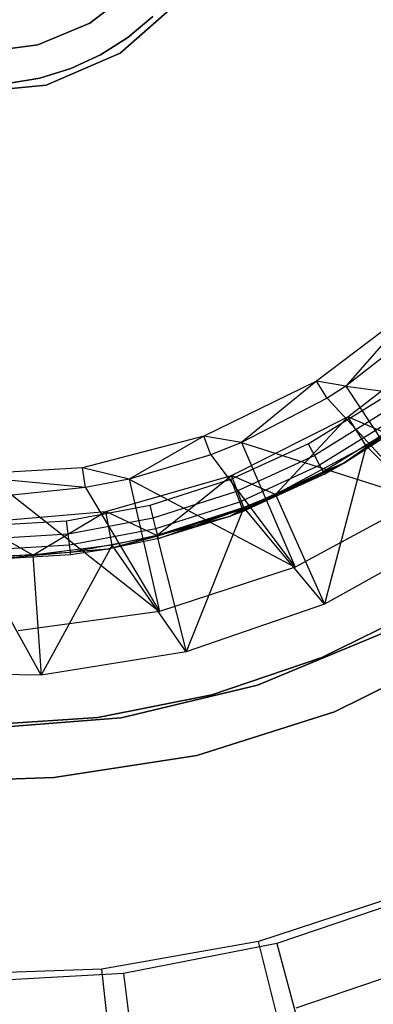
# Model space of a CAD drawing. Extents: x -91 to 92, y -91 to 92.
# Tile 187 of 256: x 1 to 12, y -34 to -5. Entities that reach past the tile are written whole.
import ezdxf

# ---------------------------------------------------------------- set-up
doc = ezdxf.new("R2010")
doc.units = 0
doc.header["$LTSCALE"] = 25.4
doc.layers.get('0').update_dxf_attribs({"linetype": 'CONTINUOUS'})

# ---------------------------------------------------------------- blocks, each defined once
blk = doc.blocks.new('NL2500012258_STL_2')
at = {"color": 0}
for p, q in [((95.611, -5.462, 1644.11), (96.916, -4.461, 1644.11)), ((96.916, -4.461, 1645.11), (95.611, -5.462, 1645.11)), ((96.916, -4.461, 1645.11), (95.611, -5.462, 1645.11)), ((95.611, -5.462, 1644.11), (96.916, -4.461, 1644.11)), ((96.493, -6.33, 186), (98.25, -4.775, 186)), ((98.25, -4.775, 187), (96.493, -6.33, 187)), ((98.25, -4.775, 187), (96.493, -6.33, 187)), ((96.493, -6.33, 186), (98.25, -4.775, 186)), ((96.721, -5.873, 188), (97.45, -5.267, 188)), ((97.45, -5.267, 186), (96.721, -5.873, 186)), ((96.721, -5.873, 188), (97.45, -5.267, 188)), ((97.45, -5.267, 186), (96.721, -5.873, 186)), ((94.092, -6.091, 1644.11), (95.611, -5.462, 1644.11)), ((95.611, -5.462, 1645.11), (94.092, -6.091, 1645.11)), ((95.611, -5.462, 1645.11), (94.092, -6.091, 1645.11)), ((94.092, -6.091, 1644.11), (95.611, -5.462, 1644.11)), ((95.611, -5.462, 1644.11), (95.611, -5.462, 1645.11)), ((95.611, -5.462, 1644.11), (95.611, -5.462, 1645.11)), ((95.918, -6.379, 188), (96.721, -5.873, 188)), ((96.721, -5.873, 186), (95.918, -6.379, 186)), ((95.918, -6.379, 188), (96.721, -5.873, 188)), ((96.721, -5.873, 186), (95.918, -6.379, 186)), ((96.721, -5.873, 188), (96.721, -5.873, 186)), ((96.721, -5.873, 188), (96.721, -5.873, 186)), ((92.461, -6.306, 1644.11), (94.092, -6.091, 1644.11)), ((94.092, -6.091, 1645.11), (92.461, -6.306, 1645.11)), ((94.092, -6.091, 1645.11), (92.461, -6.306, 1645.11)), ((92.461, -6.306, 1644.11), (94.092, -6.091, 1644.11)), ((94.092, -6.091, 1644.11), (94.092, -6.091, 1645.11)), ((94.092, -6.091, 1644.11), (94.092, -6.091, 1645.11)), ((94.341, -7.267, 186), (96.493, -6.33, 186)), ((96.493, -6.33, 187), (94.341, -7.267, 187)), ((96.493, -6.33, 187), (94.341, -7.267, 187)), ((94.341, -7.267, 186), (96.493, -6.33, 186)), ((95.057, -6.775, 188), (95.918, -6.379, 188)), ((95.918, -6.379, 186), (95.057, -6.775, 186)), ((95.057, -6.775, 188), (95.918, -6.379, 188)), ((95.918, -6.379, 186), (95.057, -6.775, 186)), ((95.918, -6.379, 188), (95.918, -6.379, 186)), ((95.918, -6.379, 188), (95.918, -6.379, 186)), ((96.493, -6.33, 187), (96.493, -6.33, 186)), ((96.493, -6.33, 187), (96.493, -6.33, 186)), ((94.151, -7.056, 188), (95.057, -6.775, 188)), ((95.057, -6.775, 186), (94.151, -7.056, 186)), ((94.151, -7.056, 188), (95.057, -6.775, 188)), ((95.057, -6.775, 186), (94.151, -7.056, 186)), ((95.057, -6.775, 188), (95.057, -6.775, 186)), ((95.057, -6.775, 188), (95.057, -6.775, 186)), ((93.217, -7.217, 188), (94.151, -7.056, 188)), ((94.151, -7.056, 186), (93.217, -7.217, 186)), ((93.217, -7.217, 188), (94.151, -7.056, 188)), ((94.151, -7.056, 186), (93.217, -7.217, 186)), ((94.151, -7.056, 188), (94.151, -7.056, 186)), ((94.151, -7.056, 188), (94.151, -7.056, 186)), ((92.006, -7.492, 186), (94.341, -7.267, 186)), ((94.341, -7.267, 187), (92.006, -7.492, 187)), ((94.341, -7.267, 187), (92.006, -7.492, 187)), ((92.006, -7.492, 186), (94.341, -7.267, 186)), ((94.341, -7.267, 187), (94.341, -7.267, 186)), ((94.341, -7.267, 187), (94.341, -7.267, 186)), ((105.124, -13.676, 183.5), (102.214, -15.884, 183.5)), ((105.124, -13.676, 183.5), (102.214, -15.884, 183.5)), ((105.124, -13.676, 183.5), (103.066, -16.035, 181.452)), ((105.124, -13.676, 183.5), (103.066, -16.035, 181.452)), ((105.522, -14.106, 181.452), (103.066, -16.035, 181.452)), ((105.522, -14.106, 181.452), (103.066, -16.035, 181.452)), ((103.131, -16.922, 186), (106.14, -14.597, 186)), ((103.131, -16.922, 186), (106.14, -14.597, 186)), ((102.214, -15.884, 183.5), (98.929, -17.482, 183.5)), ((102.214, -15.884, 183.5), (98.929, -17.482, 183.5)), ((102.214, -15.884, 183.5), (100.033, -17.671, 181.452)), ((102.214, -15.884, 183.5), (100.033, -17.671, 181.452)), ((103.066, -16.035, 181.452), (102.214, -15.884, 183.5)), ((103.066, -16.035, 181.452), (102.214, -15.884, 183.5)), ((102.52, -16.383, 181.452), (102.214, -15.884, 183.5)), ((102.52, -16.383, 181.452), (102.214, -15.884, 183.5)), ((103.066, -16.035, 181.452), (102.52, -16.383, 181.452)), ((103.066, -16.035, 181.452), (102.52, -16.383, 181.452)), ((103.066, -16.035, 181.452), (105.247, -19.331, 177.5)), ((103.066, -16.035, 181.452), (105.247, -19.331, 177.5)), ((103.066, -16.035, 181.452), (108.492, -16.738, 177.5)), ((103.066, -16.035, 181.452), (108.492, -16.738, 177.5)), ((106.024, -16.164, 164.182), (103.011, -18.273, 164.182)), ((106.024, -16.164, 164.182), (103.011, -18.273, 164.182)), ((102.52, -16.383, 181.452), (100.033, -17.671, 181.452)), ((102.52, -16.383, 181.452), (100.033, -17.671, 181.452)), ((101.97, -17.708, 173.682), (104.074, -16.406, 173.682)), ((101.97, -17.708, 173.682), (104.074, -16.406, 173.682)), ((102.52, -16.383, 181.452), (105.247, -19.331, 177.5)), ((102.52, -16.383, 181.452), (105.247, -19.331, 177.5)), ((104.295, -16.718, 173.606), (102.151, -18.045, 173.606)), ((104.295, -16.718, 173.606), (102.151, -18.045, 173.606)), ((99.737, -18.636, 186), (103.131, -16.922, 186)), ((99.737, -18.636, 186), (103.131, -16.922, 186)), ((101.023, -19.182, 182.5), (103.131, -16.922, 186)), ((101.023, -19.182, 182.5), (103.131, -16.922, 186)), ((104.483, -16.983, 173.389), (102.305, -18.331, 173.389)), ((104.483, -16.983, 173.389), (102.305, -18.331, 173.389)), ((104.608, -17.16, 173.065), (102.407, -18.522, 173.065)), ((104.608, -17.16, 173.065), (102.407, -18.522, 173.065)), ((104.608, -17.16, 173.065), (103.011, -18.273, 172.682)), ((104.608, -17.16, 173.065), (103.011, -18.273, 172.682)), ((103.665, -17.768, 182.5), (103.131, -16.922, 186)), ((103.665, -17.768, 182.5), (103.131, -16.922, 186)), ((104.222, -17.404, 182.5), (103.131, -16.922, 186)), ((104.222, -17.404, 182.5), (103.131, -16.922, 186)), ((98.929, -17.482, 183.5), (95.395, -18.408, 183.5)), ((98.929, -17.482, 183.5), (95.395, -18.408, 183.5)), ((98.929, -17.482, 183.5), (96.757, -18.739, 181.452)), ((98.929, -17.482, 183.5), (96.757, -18.739, 181.452)), ((100.033, -17.671, 181.452), (98.929, -17.482, 183.5)), ((100.033, -17.671, 181.452), (98.929, -17.482, 183.5)), ((99.132, -18.031, 181.452), (98.929, -17.482, 183.5)), ((99.132, -18.031, 181.452), (98.929, -17.482, 183.5)), ((103.011, -18.273, 164.182), (104.652, -17.222, 172.682)), ((104.652, -17.222, 172.682), (103.011, -18.273, 172.682)), ((103.011, -18.273, 164.182), (104.652, -17.222, 172.682)), ((104.652, -17.222, 172.682), (103.011, -18.273, 172.682)), ((104.222, -17.404, 182.5), (103.665, -17.768, 182.5)), ((104.222, -17.404, 182.5), (103.665, -17.768, 182.5)), ((100.033, -17.671, 181.452), (99.132, -18.031, 181.452)), ((100.033, -17.671, 181.452), (99.132, -18.031, 181.452)), ((99.722, -18.743, 173.682), (101.97, -17.708, 173.682)), ((99.722, -18.743, 173.682), (101.97, -17.708, 173.682)), ((100.033, -17.671, 181.452), (101.59, -21.303, 177.5)), ((100.033, -17.671, 181.452), (101.59, -21.303, 177.5)), ((100.033, -17.671, 181.452), (105.247, -19.331, 177.5)), ((100.033, -17.671, 181.452), (105.247, -19.331, 177.5)), ((103.665, -17.768, 182.5), (101.023, -19.182, 182.5)), ((103.665, -17.768, 182.5), (101.023, -19.182, 182.5)), ((101.97, -17.708, 173.682), (102.151, -18.045, 173.606)), ((101.97, -17.708, 173.682), (102.151, -18.045, 173.606)), ((103.665, -17.768, 182.5), (102.45, -22.377, 179)), ((103.665, -17.768, 182.5), (102.45, -22.377, 179)), ((106.183, -20.303, 179), (103.665, -17.768, 182.5)), ((106.183, -20.303, 179), (103.665, -17.768, 182.5)), ((99.132, -18.031, 181.452), (96.757, -18.739, 181.452)), ((99.132, -18.031, 181.452), (96.757, -18.739, 181.452)), ((99.132, -18.031, 181.452), (101.59, -21.303, 177.5)), ((99.132, -18.031, 181.452), (101.59, -21.303, 177.5)), ((99.86, -19.1, 173.606), (102.151, -18.045, 173.606)), ((99.86, -19.1, 173.606), (102.151, -18.045, 173.606)), ((102.151, -18.045, 173.606), (102.305, -18.331, 173.389)), ((102.151, -18.045, 173.606), (102.305, -18.331, 173.389)), ((103.011, -18.273, 164.182), (99.678, -19.828, 164.182)), ((103.011, -18.273, 164.182), (99.678, -19.828, 164.182)), ((99.977, -19.402, 173.389), (102.305, -18.331, 173.389)), ((99.977, -19.402, 173.389), (102.305, -18.331, 173.389)), ((100.083, -19.675, 172.682), (103.011, -18.273, 164.182)), ((100.083, -19.675, 172.682), (103.011, -18.273, 164.182)), ((102.305, -18.331, 173.389), (102.407, -18.522, 173.065)), ((102.305, -18.331, 173.389), (102.407, -18.522, 173.065)), ((103.011, -18.273, 172.682), (102.407, -18.522, 173.065)), ((103.011, -18.273, 172.682), (102.407, -18.522, 173.065)), ((103.011, -18.273, 172.682), (102.443, -18.589, 172.682)), ((102.443, -18.589, 172.682), (103.011, -18.273, 164.182)), ((102.443, -18.589, 172.682), (103.011, -18.273, 164.182)), ((103.011, -18.273, 172.682), (102.443, -18.589, 172.682)), ((103.011, -18.273, 164.182), (103.011, -18.273, 172.682)), ((103.011, -18.273, 164.182), (103.011, -18.273, 172.682)), ((95.395, -18.408, 183.5), (91.749, -18.627, 183.5)), ((95.395, -18.408, 183.5), (91.749, -18.627, 183.5)), ((95.488, -18.986, 181.452), (91.749, -18.627, 183.5)), ((95.488, -18.986, 181.452), (91.749, -18.627, 183.5)), ((96.757, -18.739, 181.452), (95.395, -18.408, 183.5)), ((96.757, -18.739, 181.452), (95.395, -18.408, 183.5)), ((95.488, -18.986, 181.452), (95.395, -18.408, 183.5)), ((95.488, -18.986, 181.452), (95.395, -18.408, 183.5)), ((96.08, -19.676, 186), (99.737, -18.636, 186)), ((96.08, -19.676, 186), (99.737, -18.636, 186)), ((97.563, -20.377, 182.5), (99.737, -18.636, 186)), ((97.563, -20.377, 182.5), (99.737, -18.636, 186)), ((100.101, -19.567, 182.5), (99.737, -18.636, 186)), ((100.101, -19.567, 182.5), (99.737, -18.636, 186)), ((101.023, -19.182, 182.5), (99.737, -18.636, 186)), ((101.023, -19.182, 182.5), (99.737, -18.636, 186)), ((100.056, -19.604, 173.065), (102.407, -18.522, 173.065)), ((100.056, -19.604, 173.065), (102.407, -18.522, 173.065)), ((102.443, -18.589, 172.682), (100.083, -19.675, 172.682)), ((102.443, -18.589, 172.682), (100.083, -19.675, 172.682)), ((102.407, -18.522, 173.065), (102.443, -18.589, 172.682)), ((102.407, -18.522, 173.065), (102.443, -18.589, 172.682)), ((96.757, -18.739, 181.452), (95.488, -18.986, 181.452)), ((96.757, -18.739, 181.452), (95.488, -18.986, 181.452)), ((96.757, -18.739, 181.452), (97.641, -22.591, 177.5)), ((96.757, -18.739, 181.452), (97.641, -22.591, 177.5)), ((96.757, -18.739, 181.452), (101.59, -21.303, 177.5)), ((96.757, -18.739, 181.452), (101.59, -21.303, 177.5)), ((97.364, -19.493, 173.682), (99.722, -18.743, 173.682)), ((97.364, -19.493, 173.682), (99.722, -18.743, 173.682)), ((99.86, -19.1, 173.606), (99.722, -18.743, 173.682)), ((99.86, -19.1, 173.606), (99.722, -18.743, 173.682)), ((95.488, -18.986, 181.452), (93.344, -19.205, 181.452)), ((95.488, -18.986, 181.452), (93.344, -19.205, 181.452)), ((93.344, -19.205, 181.452), (97.641, -22.591, 177.5)), ((93.344, -19.205, 181.452), (97.641, -22.591, 177.5)), ((95.488, -18.986, 181.452), (97.641, -22.591, 177.5)), ((95.488, -18.986, 181.452), (97.641, -22.591, 177.5)), ((97.457, -19.864, 173.606), (99.86, -19.1, 173.606)), ((97.457, -19.864, 173.606), (99.86, -19.1, 173.606)), ((99.977, -19.402, 173.389), (99.86, -19.1, 173.606)), ((99.977, -19.402, 173.389), (99.86, -19.1, 173.606)), ((101.023, -19.182, 182.5), (100.101, -19.567, 182.5)), ((101.023, -19.182, 182.5), (100.101, -19.567, 182.5)), ((101.023, -19.182, 182.5), (102.45, -22.377, 179)), ((101.023, -19.182, 182.5), (102.45, -22.377, 179)), ((94.931, -19.948, 173.682), (97.364, -19.493, 173.682)), ((94.931, -19.948, 173.682), (97.364, -19.493, 173.682)), ((97.457, -19.864, 173.606), (97.364, -19.493, 173.682)), ((97.457, -19.864, 173.606), (97.364, -19.493, 173.682)), ((97.536, -20.179, 173.389), (99.977, -19.402, 173.389)), ((97.536, -20.179, 173.389), (99.977, -19.402, 173.389)), ((100.056, -19.604, 173.065), (99.977, -19.402, 173.389)), ((100.056, -19.604, 173.065), (99.977, -19.402, 173.389)), ((105.247, -19.331, 177.5), (101.59, -21.303, 177.5)), ((105.247, -19.331, 177.5), (101.59, -21.303, 177.5)), ((92.292, -20.005, 186), (96.08, -19.676, 186)), ((92.292, -20.005, 186), (96.08, -19.676, 186)), ((93.948, -20.953, 182.5), (96.08, -19.676, 186)), ((93.948, -20.953, 182.5), (96.08, -19.676, 186)), ((96.261, -20.66, 182.5), (96.08, -19.676, 186)), ((96.261, -20.66, 182.5), (96.08, -19.676, 186)), ((97.563, -20.377, 182.5), (96.08, -19.676, 186)), ((97.563, -20.377, 182.5), (96.08, -19.676, 186)), ((100.101, -19.567, 182.5), (97.563, -20.377, 182.5)), ((100.101, -19.567, 182.5), (97.563, -20.377, 182.5)), ((97.589, -20.389, 173.065), (100.056, -19.604, 173.065)), ((97.589, -20.389, 173.065), (100.056, -19.604, 173.065)), ((97.608, -20.463, 172.682), (100.056, -19.604, 173.065)), ((97.608, -20.463, 172.682), (100.056, -19.604, 173.065)), ((100.101, -19.567, 182.5), (98.413, -23.772, 179)), ((100.101, -19.567, 182.5), (98.413, -23.772, 179)), ((99.678, -19.828, 172.682), (100.056, -19.604, 173.065)), ((99.678, -19.828, 172.682), (100.056, -19.604, 173.065)), ((100.083, -19.675, 172.682), (99.678, -19.828, 164.182)), ((100.083, -19.675, 172.682), (99.678, -19.828, 164.182)), ((100.083, -19.675, 172.682), (99.678, -19.828, 172.682)), ((100.083, -19.675, 172.682), (99.678, -19.828, 172.682)), ((100.056, -19.604, 173.065), (100.083, -19.675, 172.682)), ((100.056, -19.604, 173.065), (100.083, -19.675, 172.682)), ((102.45, -22.377, 179), (100.101, -19.567, 182.5)), ((102.45, -22.377, 179), (100.101, -19.567, 182.5)), ((93.948, -20.953, 182.5), (92.292, -20.005, 186)), ((93.948, -20.953, 182.5), (92.292, -20.005, 186)), ((92.461, -20.1, 173.682), (94.931, -19.948, 173.682)), ((92.461, -20.1, 173.682), (94.931, -19.948, 173.682)), ((94.978, -20.327, 173.606), (94.931, -19.948, 173.682)), ((94.978, -20.327, 173.606), (94.931, -19.948, 173.682)), ((94.978, -20.327, 173.606), (97.457, -19.864, 173.606)), ((94.978, -20.327, 173.606), (97.457, -19.864, 173.606)), ((99.678, -19.828, 164.182), (96.125, -20.779, 164.182)), ((99.678, -19.828, 164.182), (96.125, -20.779, 164.182)), ((97.536, -20.179, 173.389), (97.457, -19.864, 173.606)), ((97.536, -20.179, 173.389), (97.457, -19.864, 173.606)), ((99.678, -19.828, 164.182), (97.608, -20.463, 172.682)), ((99.678, -19.828, 172.682), (97.608, -20.463, 172.682)), ((99.678, -19.828, 164.182), (97.608, -20.463, 172.682)), ((99.678, -19.828, 172.682), (97.608, -20.463, 172.682)), ((99.678, -19.828, 172.682), (99.678, -19.828, 164.182)), ((99.678, -19.828, 172.682), (99.678, -19.828, 164.182)), ((92.461, -20.483, 173.606), (94.978, -20.327, 173.606)), ((92.461, -20.483, 173.606), (94.978, -20.327, 173.606)), ((95.018, -20.649, 173.389), (94.978, -20.327, 173.606)), ((95.018, -20.649, 173.389), (94.978, -20.327, 173.606)), ((95.018, -20.649, 173.389), (97.536, -20.179, 173.389)), ((95.018, -20.649, 173.389), (97.536, -20.179, 173.389)), ((97.589, -20.389, 173.065), (97.536, -20.179, 173.389)), ((97.589, -20.389, 173.065), (97.536, -20.179, 173.389)), ((106.183, -20.303, 179), (102.45, -22.377, 179)), ((106.183, -20.303, 179), (102.45, -22.377, 179)), ((95.045, -20.865, 173.065), (97.589, -20.389, 173.065)), ((95.045, -20.865, 173.065), (97.589, -20.389, 173.065)), ((96.125, -20.779, 172.682), (97.589, -20.389, 173.065)), ((96.125, -20.779, 172.682), (97.589, -20.389, 173.065)), ((97.608, -20.463, 172.682), (96.125, -20.779, 164.182)), ((97.608, -20.463, 172.682), (96.125, -20.779, 164.182)), ((97.608, -20.463, 172.682), (96.125, -20.779, 172.682)), ((97.608, -20.463, 172.682), (96.125, -20.779, 172.682)), ((97.563, -20.377, 182.5), (96.261, -20.66, 182.5)), ((97.563, -20.377, 182.5), (96.261, -20.66, 182.5)), ((97.563, -20.377, 182.5), (98.413, -23.772, 179)), ((97.563, -20.377, 182.5), (98.413, -23.772, 179)), ((97.608, -20.463, 172.682), (97.589, -20.389, 173.065)), ((97.608, -20.463, 172.682), (97.589, -20.389, 173.065)), ((92.461, -20.807, 173.389), (95.018, -20.649, 173.389)), ((92.461, -20.807, 173.389), (95.018, -20.649, 173.389)), ((96.125, -20.779, 164.182), (92.461, -21.1, 164.182)), ((96.125, -20.779, 164.182), (92.461, -21.1, 164.182)), ((92.461, -21.024, 173.065), (95.045, -20.865, 173.065)), ((92.461, -21.024, 173.065), (95.045, -20.865, 173.065)), ((96.261, -20.66, 182.5), (93.948, -20.953, 182.5)), ((96.261, -20.66, 182.5), (93.948, -20.953, 182.5)), ((96.261, -20.66, 182.5), (94.196, -24.445, 179)), ((96.261, -20.66, 182.5), (94.196, -24.445, 179)), ((95.045, -20.865, 173.065), (95.018, -20.649, 173.389)), ((95.045, -20.865, 173.065), (95.018, -20.649, 173.389)), ((96.125, -20.779, 172.682), (95.045, -20.865, 173.065)), ((96.125, -20.779, 172.682), (95.045, -20.865, 173.065)), ((95.054, -20.94, 172.682), (95.045, -20.865, 173.065)), ((95.054, -20.94, 172.682), (95.045, -20.865, 173.065)), ((96.125, -20.779, 164.182), (95.054, -20.94, 172.682)), ((96.125, -20.779, 172.682), (95.054, -20.94, 172.682)), ((96.125, -20.779, 164.182), (95.054, -20.94, 172.682)), ((96.125, -20.779, 172.682), (95.054, -20.94, 172.682)), ((96.125, -20.779, 172.682), (96.125, -20.779, 164.182)), ((96.125, -20.779, 172.682), (96.125, -20.779, 164.182)), ((98.413, -23.772, 179), (96.261, -20.66, 182.5)), ((98.413, -23.772, 179), (96.261, -20.66, 182.5)), ((93.948, -20.953, 182.5), (92.283, -21.005, 182.5)), ((93.948, -20.953, 182.5), (92.283, -21.005, 182.5)), ((94.196, -24.445, 179), (92.283, -21.005, 182.5)), ((94.196, -24.445, 179), (92.283, -21.005, 182.5)), ((95.054, -20.94, 172.682), (92.461, -21.1, 164.182)), ((95.054, -20.94, 172.682), (92.461, -21.1, 164.182)), ((95.054, -20.94, 172.682), (92.461, -21.1, 172.682)), ((95.054, -20.94, 172.682), (92.461, -21.1, 172.682)), ((93.948, -20.953, 182.5), (94.196, -24.445, 179)), ((93.948, -20.953, 182.5), (94.196, -24.445, 179)), ((101.59, -21.303, 177.5), (97.641, -22.591, 177.5)), ((101.59, -21.303, 177.5), (97.641, -22.591, 177.5)), ((97.641, -22.591, 177.5), (93.525, -23.153, 177.5)), ((97.641, -22.591, 177.5), (93.525, -23.153, 177.5)), ((102.45, -22.377, 179), (98.413, -23.772, 179)), ((102.45, -22.377, 179), (98.413, -23.772, 179)), ((102.373, -23.935, 1644), (105.411, -22.436, 1644)), ((105.411, -22.436, 1643), (102.373, -23.935, 1643)), ((102.373, -23.935, 1644), (105.411, -22.436, 1644)), ((105.411, -22.436, 1643), (102.373, -23.935, 1643)), ((104.265, -23.172, 1717), (100.495, -24.734, 1717)), ((100.495, -24.734, 1641), (104.265, -23.172, 1641)), ((100.495, -24.734, 1641), (104.265, -23.172, 1641)), ((104.265, -23.172, 1717), (100.495, -24.734, 1717)), ((98.413, -23.772, 179), (94.196, -24.445, 179)), ((98.413, -23.772, 179), (94.196, -24.445, 179)), ((102.741, -25.512, 1717), (106.514, -23.644, 1717)), ((106.514, -23.644, 1641), (102.741, -25.512, 1641)), ((102.741, -25.512, 1717), (106.514, -23.644, 1717)), ((106.514, -23.644, 1641), (102.741, -25.512, 1641)), ((99.164, -25.024, 1644), (102.373, -23.935, 1644)), ((102.373, -23.935, 1643), (99.164, -25.024, 1643)), ((99.164, -25.024, 1644), (102.373, -23.935, 1644)), ((102.373, -23.935, 1643), (99.164, -25.024, 1643)), ((102.373, -23.935, 1644), (102.373, -23.935, 1643)), ((102.373, -23.935, 1644), (102.373, -23.935, 1643)), ((94.196, -24.445, 179), (89.926, -24.375, 179)), ((94.196, -24.445, 179), (89.926, -24.375, 179)), ((100.495, -24.734, 1717), (96.528, -25.686, 1717)), ((96.528, -25.686, 1641), (100.495, -24.734, 1641)), ((96.528, -25.686, 1641), (100.495, -24.734, 1641)), ((100.495, -24.734, 1717), (96.528, -25.686, 1717)), ((100.495, -24.734, 1641), (100.495, -24.734, 1717)), ((100.495, -24.734, 1641), (100.495, -24.734, 1717)), ((95.842, -25.685, 1644), (99.164, -25.024, 1644)), ((99.164, -25.024, 1643), (95.842, -25.685, 1643)), ((95.842, -25.685, 1644), (99.164, -25.024, 1644)), ((99.164, -25.024, 1643), (95.842, -25.685, 1643)), ((99.164, -25.024, 1644), (99.164, -25.024, 1643)), ((99.164, -25.024, 1644), (99.164, -25.024, 1643)), ((98.727, -26.783, 1717), (102.741, -25.512, 1717)), ((102.741, -25.512, 1641), (98.727, -26.783, 1641)), ((98.727, -26.783, 1717), (102.741, -25.512, 1717)), ((102.741, -25.512, 1641), (98.727, -26.783, 1641)), ((102.741, -25.512, 1717), (102.741, -25.512, 1641)), ((102.741, -25.512, 1717), (102.741, -25.512, 1641)), ((92.461, -25.906, 1644), (95.842, -25.685, 1644)), ((95.842, -25.685, 1643), (92.461, -25.906, 1643)), ((92.461, -25.906, 1644), (95.842, -25.685, 1644)), ((95.842, -25.685, 1643), (92.461, -25.906, 1643)), ((96.528, -25.686, 1717), (92.461, -26.006, 1717)), ((92.461, -26.006, 1641), (96.528, -25.686, 1641)), ((92.461, -26.006, 1641), (96.528, -25.686, 1641)), ((96.528, -25.686, 1717), (92.461, -26.006, 1717)), ((95.842, -25.685, 1644), (95.842, -25.685, 1643)), ((95.842, -25.685, 1644), (95.842, -25.685, 1643)), ((96.528, -25.686, 1641), (96.528, -25.686, 1717)), ((96.528, -25.686, 1641), (96.528, -25.686, 1717)), ((94.566, -27.425, 1717), (98.727, -26.783, 1717)), ((98.727, -26.783, 1641), (94.566, -27.425, 1641)), ((94.566, -27.425, 1717), (98.727, -26.783, 1717)), ((98.727, -26.783, 1641), (94.566, -27.425, 1641)), ((98.727, -26.783, 1717), (98.727, -26.783, 1641)), ((98.727, -26.783, 1717), (98.727, -26.783, 1641)), ((92.461, -27.506, 1717), (94.566, -27.425, 1717)), ((94.566, -27.425, 1641), (92.461, -27.506, 1641)), ((94.566, -27.425, 1641), (92.461, -27.506, 1641)), ((92.461, -27.506, 1717), (94.566, -27.425, 1717)), ((94.566, -27.425, 1717), (94.566, -27.425, 1641)), ((94.566, -27.425, 1717), (94.566, -27.425, 1641)), ((104.926, -30.766, 177.5), (100.524, -32.201, 177.5)), ((104.926, -30.766, 177.5), (100.524, -32.201, 177.5)), ((105.375, -30.794, 179), (101.063, -32.266, 179)), ((105.375, -30.794, 179), (101.063, -32.266, 179)), ((100.524, -32.201, 177.5), (95.965, -33.01, 177.5)), ((100.524, -32.201, 177.5), (95.965, -33.01, 177.5)), ((101.063, -32.266, 179), (96.59, -33.136, 179)), ((101.063, -32.266, 179), (96.59, -33.136, 179)), ((101.739, -37.052, 172.5), (100.524, -32.201, 177.5)), ((101.739, -37.052, 172.5), (100.524, -32.201, 177.5)), ((101.063, -32.266, 179), (102.607, -38.058, 173.005)), ((101.063, -32.266, 179), (102.607, -38.058, 173.005)), ((105.989, -32.659, 147.182), (101.61, -34.145, 147.182)), ((105.989, -32.659, 147.182), (101.61, -34.145, 147.182)), ((95.965, -33.01, 177.5), (91.338, -33.177, 177.5)), ((95.965, -33.01, 177.5), (91.338, -33.177, 177.5)), ((96.59, -33.136, 179), (92.04, -33.39, 179)), ((96.59, -33.136, 179), (92.04, -33.39, 179)), ((96.493, -37.983, 172.5), (95.965, -33.01, 177.5)), ((96.493, -37.983, 172.5), (95.965, -33.01, 177.5)), ((96.59, -33.136, 179), (97.331, -39.085, 173.005)), ((96.59, -33.136, 179), (97.331, -39.085, 173.005))]:
    blk.add_line(p, q, dxfattribs=at)

msp = doc.modelspace()

# ---------------------------------------------------------------- block references
at = {"color": 0}
msp.add_blockref('NL2500012258_STL_2', (-92.243, 0.428, -1717), dxfattribs=at)

doc.saveas('drawing.dxf')
